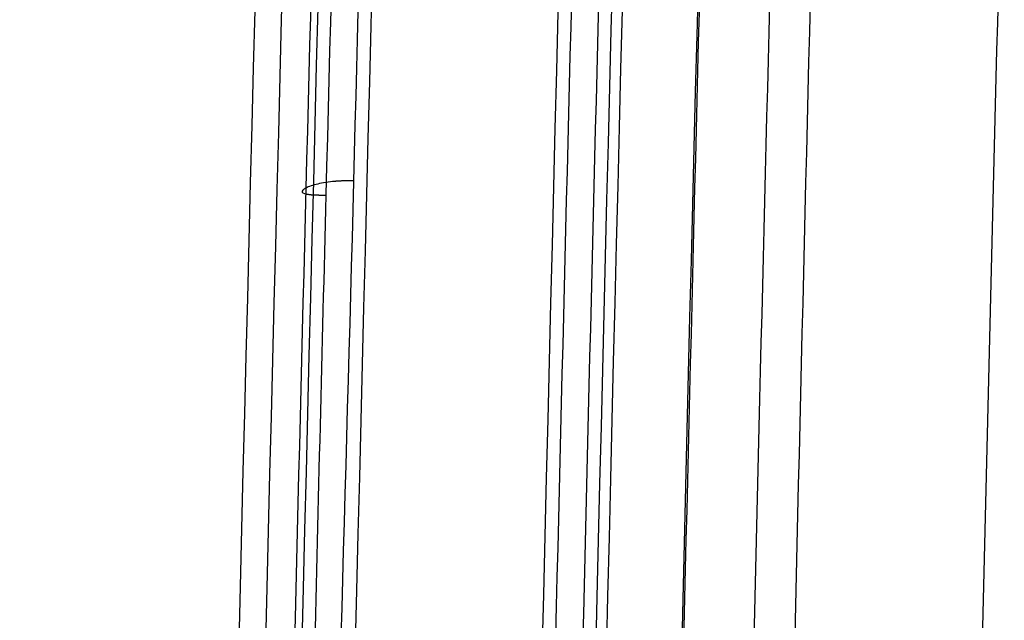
# Model space of a CAD drawing. Header units: millimetres. Extents: x -249 to 203, y -300 to 273.
# Tile 22 of 170: x -249.35 to -236.57, y 11.6 to 19.4. Entities that reach past the tile are written whole.
import ezdxf

# ---------------------------------------------------------------- set-up
doc = ezdxf.new("R2010")
doc.units = ezdxf.units.MM
doc.header["$MEASUREMENT"] = 0
doc.layers.add('CORPO', color=7, linetype='Continuous')
doc.layers.add('PREDEFINITO', color=7, linetype='Continuous')

msp = doc.modelspace()

# ---------------------------------------------------------------- linework, layer by layer
at = {"layer": 'CORPO'}
for points, knots in [([(-232.6577132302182, 160.778908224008, 543.2749935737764), (-232.9806650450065, 157.441766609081, 535.500479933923), (-233.6315547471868, 149.7222244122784, 520.388339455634), (-234.2804283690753, 140.0752980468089, 506.4171265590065), (-234.922386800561, 129.5462957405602, 493.1499232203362), (-235.5574774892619, 118.1346807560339, 480.5860815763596), (-236.1680105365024, 105.1696349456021, 469.6344845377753), (-236.7608680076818, 91.53386811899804, 459.5916618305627), (-237.3360991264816, 77.22663658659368, 450.457102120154), (-237.8658039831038, 61.84288020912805, 443.2826892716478), (-238.3676512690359, 46.054111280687, 437.1600538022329), (-238.8417215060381, 29.85958019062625, 432.0889952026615), (-239.2540923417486, 13.12284529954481, 429.1941165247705), (-239.4432709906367, 4.686256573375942, 428.3088400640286)], [488.6787318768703, 488.6787318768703, 488.6787318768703, 488.6787318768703, 512.8203639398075, 536.9619960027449, 536.9619960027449, 561.103628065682, 585.2452601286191, 585.2452601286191, 609.3868921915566, 633.5285242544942, 633.5285242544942, 657.6701563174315, 681.8117883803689, 681.8117883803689, 681.8117883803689, 681.8117883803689]), ([(-234.2776756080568, 156.4130059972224, 544.9357334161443), (-234.5897090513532, 153.1645858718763, 537.3918236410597), (-235.2189620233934, 145.6597817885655, 522.7291560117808), (-235.847228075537, 136.2945623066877, 509.170578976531), (-236.469321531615, 126.0769007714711, 496.290929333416), (-237.0852450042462, 115.0067548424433, 484.090152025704), (-237.6784349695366, 102.4348147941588, 473.4446193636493), (-238.2550617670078, 89.21357227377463, 463.6754499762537), (-238.8151279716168, 75.34296831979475, 454.7826043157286), (-239.3324543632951, 60.42769047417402, 447.7805452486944), (-239.8236019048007, 45.11710956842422, 441.7929401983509), (-240.2885729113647, 29.41115871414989, 436.8197713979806), (-240.6942513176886, 13.17856877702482, 433.9465385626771), (-240.8805331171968, 4.996617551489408, 433.0526615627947)], [488.6787318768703, 488.6787318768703, 488.6787318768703, 488.6787318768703, 512.8203639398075, 536.9619960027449, 536.9619960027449, 561.103628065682, 585.2452601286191, 585.2452601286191, 609.3868921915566, 633.5285242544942, 633.5285242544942, 657.6701563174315, 681.8117883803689, 681.8117883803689, 681.8117883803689, 681.8117883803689]), ([(-236.0042366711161, 154.697867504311, 545.7136155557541), (-236.3123664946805, 151.4841418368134, 538.2525574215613), (-236.9341751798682, 144.060821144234, 523.7508607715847), (-237.5552080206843, 134.79935106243, 510.3408131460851), (-238.1703017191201, 124.6958202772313, 497.6018860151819), (-238.779619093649, 113.7493177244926, 485.5329429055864), (-239.36705281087, 101.3183891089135, 475.000371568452), (-239.938331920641, 88.24619624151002, 465.3339819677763), (-240.4935262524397, 74.53146187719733, 456.5328360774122), (-241.0068485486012, 59.7831831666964, 449.5995662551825), (-241.4944717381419, 44.64403927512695, 443.6686906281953), (-241.9565702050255, 29.11276037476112, 438.7397290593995), (-242.3607315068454, 13.06142189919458, 435.885807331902), (-242.5463517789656, 4.971809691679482, 434.9952529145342)], [488.6787318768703, 488.6787318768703, 488.6787318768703, 488.6787318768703, 512.8203639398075, 536.9619960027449, 536.9619960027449, 561.103628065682, 585.2452601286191, 585.2452601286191, 609.3868921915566, 633.5285242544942, 633.5285242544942, 657.6701563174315, 681.8117883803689, 681.8117883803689, 681.8117883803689, 681.8117883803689]), ([(-245.6685456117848, 5.076646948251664, 435.539850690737), (-245.5741327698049, 9.109515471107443, 435.9859203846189), (-245.4757257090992, 13.12577113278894, 436.5656385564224), (-245.2713305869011, 21.11228986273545, 437.9884043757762), (-245.1653519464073, 25.08208836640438, 438.8314395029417), (-244.8368626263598, 36.89460160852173, 441.7485780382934), (-244.6037428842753, 44.6422319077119, 444.2111981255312), (-243.8674458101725, 67.2950038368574, 453.0983126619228), (-243.3270331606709, 81.61009961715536, 461.0205751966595), (-242.184723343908, 107.6829115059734, 480.3219079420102), (-241.5829942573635, 119.4375468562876, 491.699590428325), (-240.6656264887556, 134.5448606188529, 510.7679696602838), (-240.357350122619, 139.1593179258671, 517.4568664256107), (-239.8950847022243, 145.3949075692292, 527.901008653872), (-239.7410420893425, 147.3587690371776, 531.4503839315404), (-239.4336973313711, 151.0486107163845, 538.6715093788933), (-239.2804260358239, 152.7742134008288, 542.3425355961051), (-239.1278728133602, 154.3762030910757, 546.0674517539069)], [-193.2820065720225, -193.2820065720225, -193.2820065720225, -193.2820065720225, -181.2018811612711, -181.2018811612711, -169.1217557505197, -169.1217557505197, -144.9615049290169, -144.9615049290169, -96.64100328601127, -96.64100328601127, -48.32050164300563, -48.32050164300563, -24.16025082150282, -24.16025082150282, -12.08012541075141, -12.08012541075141, 0, 0, 0, 0]), ([(-239.4356148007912, 153.3590260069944, 546.3743409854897), (-239.5864156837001, 151.7661829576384, 542.6771204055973), (-239.7378248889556, 150.052003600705, 539.0359614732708), (-240.0416331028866, 146.3884787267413, 531.875070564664), (-240.1939559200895, 144.4384492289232, 528.3541777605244), (-240.6507037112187, 138.2486347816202, 517.9948806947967), (-240.9559126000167, 133.6692740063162, 511.3599240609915), (-241.8648231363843, 118.6800926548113, 492.4434082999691), (-242.4612775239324, 107.0213505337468, 481.1535934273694), (-243.5954987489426, 81.16445082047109, 461.991706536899), (-244.1331504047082, 66.96915158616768, 454.1210018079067), (-244.8674013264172, 44.50522469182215, 445.2801539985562), (-245.1001958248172, 36.82175000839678, 442.8275822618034), (-245.4291007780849, 25.10689041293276, 439.9175964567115), (-245.5353646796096, 21.16926198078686, 439.0754910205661), (-245.7394067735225, 13.24945334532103, 437.6521069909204), (-245.8383529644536, 9.265553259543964, 437.0705567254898), (-245.9331059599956, 5.262953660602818, 436.6211369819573)], [0, 0, 0, 0, 12.08012541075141, 12.08012541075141, 24.16025082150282, 24.16025082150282, 48.32050164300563, 48.32050164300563, 96.64100328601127, 96.64100328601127, 144.9615049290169, 144.9615049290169, 169.1217557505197, 169.1217557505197, 181.2018811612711, 181.2018811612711, 193.2820065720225, 193.2820065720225, 193.2820065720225, 193.2820065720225]), ([(-235.7446465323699, 152.7603500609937, 546.2441098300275), (-236.047877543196, 149.5853749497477, 538.9005824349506), (-236.6593557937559, 142.2599619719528, 524.6275191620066), (-237.2705135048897, 133.132929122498, 511.4253261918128), (-237.8759506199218, 123.1795201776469, 498.880121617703), (-238.4755053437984, 112.4006393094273, 486.9930342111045), (-239.0533133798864, 100.1656103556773, 476.6114552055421), (-239.6153043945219, 87.29971867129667, 467.0774693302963), (-240.1614096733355, 73.80422083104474, 458.3920012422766), (-240.6668532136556, 59.29235149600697, 451.5362228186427), (-241.1474332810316, 44.39358155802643, 445.661850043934), (-241.6029763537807, 29.10916622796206, 440.7693601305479), (-242.0005203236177, 13.30927863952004, 437.9097262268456), (-242.1830643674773, 5.344401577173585, 437.0055509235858)], [488.6787318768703, 488.6787318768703, 488.6787318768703, 488.6787318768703, 512.8203639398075, 536.9619960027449, 536.9619960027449, 561.103628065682, 585.2452601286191, 585.2452601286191, 609.3868921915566, 633.5285242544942, 633.5285242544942, 657.6701563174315, 681.8117883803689, 681.8117883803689, 681.8117883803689, 681.8117883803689]), ([(-245.3075266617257, 5.4499762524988, 437.550617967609), (-245.2533122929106, 9.419760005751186, 438.0100878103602), (-245.1150119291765, 13.36397451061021, 438.5838318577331), (-244.9150231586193, 21.22793965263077, 440.0126217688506), (-244.8110280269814, 25.12751761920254, 440.8512319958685), (-244.7029970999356, 29.01052929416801, 441.8214124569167), (-244.4869752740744, 36.77466553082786, 443.7616513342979), (-244.2577212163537, 44.33066293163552, 446.1828757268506), (-244.0153309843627, 51.78713492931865, 449.1245004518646), (-244.0147556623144, 51.80483028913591, 449.1314845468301), (-243.7728802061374, 59.24307269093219, 452.0685785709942), (-243.2639133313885, 73.71638598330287, 458.9135978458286), (-242.7156618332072, 87.17471527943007, 467.5836271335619), (-242.4344589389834, 93.5967211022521, 472.3479285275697), (-242.4344481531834, 93.59696742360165, 472.3481112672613), (-242.1532555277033, 100.0187027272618, 477.112262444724), (-241.5777345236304, 112.217763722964, 487.4767615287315), (-240.9818529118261, 122.9625470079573, 499.340988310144), (-240.6802684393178, 127.9285568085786, 505.6067972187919), (-240.6795902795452, 127.9397215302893, 505.6208884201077), (-240.3773385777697, 132.9148222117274, 511.901942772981), (-240.0776980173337, 137.4255579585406, 518.4359753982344), (-239.773666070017, 141.5351562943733, 525.3087536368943), (-239.6192133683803, 143.6225124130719, 528.8004237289), (-239.4653314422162, 145.5820696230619, 532.3403284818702), (-239.1624938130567, 149.2139407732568, 539.4480241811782), (-239.0535571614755, 150.8789222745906, 542.9969406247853), (-238.8687121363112, 152.4390464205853, 546.598935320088)], [-681.8117883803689, -681.8117883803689, -681.8117883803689, -681.8117883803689, -669.7516152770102, -669.7516152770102, -657.6859954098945, -657.6859954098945, -657.6701563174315, -633.5285242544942, -633.5285242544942, -633.4710940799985, -633.4710940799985, -609.3868921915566, -585.2452601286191, -585.2452601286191, -585.2443341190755, -585.2443341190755, -561.103628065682, -537.0162832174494, -537.0162832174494, -536.9619960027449, -536.9619960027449, -512.8203639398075, -512.7810589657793, -512.7810589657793, -500.5363813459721, -500.5363813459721, -488.6787318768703, -488.6787318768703, -488.6787318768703, -488.6787318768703]), ([(-233.5756785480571, 151.4628511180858, 546.6276621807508), (-233.8773426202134, 148.3109875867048, 539.347266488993), (-234.4857186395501, 141.0400316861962, 525.1950245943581), (-235.0931602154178, 131.9837774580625, 512.1030111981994), (-235.694614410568, 122.1093394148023, 499.6627206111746), (-236.2900581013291, 111.4169933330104, 487.8745312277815), (-236.8635697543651, 99.28201151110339, 477.5783799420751), (-237.42117034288, 86.52226121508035, 468.1222081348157), (-237.9628491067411, 73.13815857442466, 459.5062987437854), (-238.4636466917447, 58.74679926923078, 452.7030457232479), (-238.9394910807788, 43.9725096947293, 446.872256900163), (-239.3903813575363, 28.81572110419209, 442.0140674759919), (-239.7836477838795, 13.14570522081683, 439.1696908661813), (-239.9639537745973, 5.245314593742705, 438.2681239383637)], [488.6787318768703, 488.6787318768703, 488.6787318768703, 488.6787318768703, 512.8203639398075, 536.9619960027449, 536.9619960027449, 561.103628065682, 585.2452601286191, 585.2452601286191, 609.3868921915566, 633.5285242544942, 633.5285242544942, 657.6701563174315, 681.8117883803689, 681.8117883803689, 681.8117883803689, 681.8117883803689]), ([(-230.7845201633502, 147.5466059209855, 547.7728926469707), (-231.0795389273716, 144.4678190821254, 540.705362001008), (-231.6740763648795, 137.3746793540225, 526.9628506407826), (-232.2668806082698, 128.5561557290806, 514.2433838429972), (-232.8533050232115, 118.9474656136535, 502.1545703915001), (-233.4332493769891, 108.549264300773, 490.6973313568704), (-233.9907329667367, 96.75665566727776, 480.6823438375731), (-234.5322972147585, 84.35904487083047, 471.4781435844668), (-235.057924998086, 71.35739151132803, 463.0854131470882), (-235.5431195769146, 57.37973012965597, 456.4427193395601), (-236.0038210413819, 43.02999803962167, 450.7387851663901), (-236.4400062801, 28.30912326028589, 445.9739838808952), (-236.8187192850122, 13.08185646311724, 443.1537229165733), (-236.9917125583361, 5.400600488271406, 442.246282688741)], [488.6787318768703, 488.6787318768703, 488.6787318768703, 488.6787318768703, 512.8203639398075, 536.9619960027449, 536.9619960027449, 561.103628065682, 585.2452601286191, 585.2452601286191, 609.3868921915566, 633.5285242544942, 633.5285242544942, 657.6701563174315, 681.8117883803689, 681.8117883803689, 681.8117883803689, 681.8117883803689])]:
    msp.add_open_spline(points, degree=3, knots=knots, dxfattribs=at)
for points, degree in [([(-235.2756502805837, 156.4749156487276, 544.9503535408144), (-235.8998829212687, 149.9762837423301, 529.8588044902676), (-237.1690758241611, 132.9464732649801, 501.3769031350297), (-238.9987763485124, 97.16995986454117, 466.8026126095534), (-240.6296802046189, 53.59958919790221, 442.7466695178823), (-241.5074736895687, 21.38904874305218, 434.8264393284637), (-241.8801308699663, 5.020964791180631, 433.0381169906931)], 3), ([(-236.1419648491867, 155.6095933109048, 545.3265922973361), (-236.7611239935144, 149.1474983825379, 530.3239201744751), (-238.0207499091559, 132.2201433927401, 502.0127517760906), (-239.8395421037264, 96.6647195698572, 467.6353069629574), (-241.4637280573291, 53.36544197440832, 443.7020917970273), (-242.3406858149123, 21.34984585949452, 435.8064471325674), (-242.7134841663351, 5.083484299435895, 434.0156634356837)], 3), ([(-239.2655689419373, 155.2881316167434, 545.6808949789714), (-239.8786223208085, 148.8474533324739, 530.7050271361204), (-241.1281316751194, 131.9783355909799, 502.4579848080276), (-242.94187447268, 96.52611084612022, 468.1439222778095), (-244.5708159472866, 53.34571695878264, 444.2469505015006), (-245.4579537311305, 21.40502222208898, 436.3543000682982), (-245.8372286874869, 5.18865626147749, 434.5606099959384)], 3), ([(-240.124336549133, 154.2458770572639, 546.1199220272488), (-240.7315572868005, 147.8486894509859, 531.2515132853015), (-241.9699760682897, 131.1016463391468, 503.210067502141), (-243.770645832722, 95.91432872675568, 469.1337420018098), (-245.3910178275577, 53.05926025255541, 445.3852085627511), (-246.2764575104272, 21.35320654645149, 437.5225753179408), (-246.6554790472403, 5.258557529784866, 435.72605191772)], 3), ([(-239.8567708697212, 152.3656620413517, 546.7728110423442), (-240.4562066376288, 146.0418451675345, 532.1022859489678), (-241.6788735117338, 129.5019406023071, 504.4312801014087), (-243.456606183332, 94.77885257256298, 470.7901481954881), (-245.0568170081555, 52.49888240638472, 447.3154581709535), (-245.9323909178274, 21.21450972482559, 439.5109564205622), (-246.3067896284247, 5.331521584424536, 437.7106134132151)], 3), ([(-235.6068334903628, 151.8491632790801, 546.6323703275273), (-236.210422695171, 145.5338098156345, 532.0254655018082), (-237.4385447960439, 129.0207319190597, 504.4551769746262), (-239.2114628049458, 94.3937672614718, 470.9481193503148), (-240.7953264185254, 52.24468628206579, 447.5625910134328), (-241.6525526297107, 21.0724522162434, 439.7832093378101), (-242.0161053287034, 5.229412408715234, 437.9847864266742)], 3), ([(-238.7304375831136, 151.5277015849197, 546.9866730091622), (-239.3279210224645, 145.2337647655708, 532.4065724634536), (-240.5459265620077, 128.7789241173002, 504.900410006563), (-242.3137951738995, 94.25515853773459, 471.4567346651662), (-243.9024143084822, 52.22496126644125, 448.1074497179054), (-244.7698205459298, 21.12762857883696, 440.3310622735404), (-245.1398498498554, 5.334584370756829, 438.5297329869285)], 3), ([(-234.5228012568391, 151.1845583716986, 546.7873860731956), (-235.125129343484, 144.892369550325, 532.2526218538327), (-236.3500011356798, 128.4453843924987, 504.813026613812), (-238.1151636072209, 93.97507285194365, 471.4632394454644), (-239.6893400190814, 52.02285515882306, 448.1778090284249), (-240.5393741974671, 20.99879776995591, 440.4211433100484), (-240.8990241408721, 5.226263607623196, 438.6220737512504)], 3), ([(-245.0164603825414, 17.30351564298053, 439.2999082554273), (-245.2990019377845, 17.30255105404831, 439.3480390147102), (-245.5815435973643, 17.30158657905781, 439.3961691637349), (-245.9405624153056, 17.11612107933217, 437.3735419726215), (-245.6577679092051, 17.11745981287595, 437.3254137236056), (-245.3749735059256, 17.1187986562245, 437.2772848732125)], 5)]:
    msp.add_open_spline(points, degree=degree, dxfattribs=at)
at = {"layer": 'PREDEFINITO'}
for points, knots in [([(-236.1457008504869, 4.431040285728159, 425.698434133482), (-236.1457010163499, 8.82156122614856, 425.698434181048), (-236.1310125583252, 13.32480749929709, 425.4839410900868), (-236.0837037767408, 22.08907538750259, 424.6940297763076), (-236.0493201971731, 26.70549942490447, 424.0875078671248), (-235.9742886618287, 35.28900641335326, 422.6168552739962), (-235.9277035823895, 39.96006758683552, 421.6329890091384), (-235.8397414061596, 48.26720721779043, 419.5539028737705), (-235.7876590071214, 52.93983116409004, 418.2001324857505), (-235.6982844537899, 60.95132558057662, 415.5370534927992), (-235.6461810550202, 65.64591044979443, 413.776989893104), (-235.5657706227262, 73.3301740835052, 410.5256357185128), (-235.5206844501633, 77.96097244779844, 408.338067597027), (-235.4603736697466, 85.21874854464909, 404.4877526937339), (-235.4299628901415, 89.7364882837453, 401.8182805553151), (-235.401584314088, 96.47664738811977, 397.3328904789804), (-235.3956526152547, 100.7715569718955, 394.1298636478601), (-235.4131706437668, 106.8403854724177, 388.9741812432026), (-235.4440076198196, 110.7762663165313, 385.1709801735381), (-235.5235969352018, 116.0017697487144, 379.2897235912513), (-235.6064231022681, 119.4130594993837, 374.7994248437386), (-235.7662121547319, 123.5031327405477, 368.2162287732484), (-235.9188210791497, 126.0240352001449, 363.1008056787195), (-236.1664547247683, 128.7543164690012, 355.9947487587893), (-236.3879818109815, 130.3904537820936, 350.3602693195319), (-236.6782156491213, 132.3853209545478, 343.1116517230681), (-236.8996349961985, 134.0596624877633, 337.4452597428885), (-237.1731820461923, 136.1616282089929, 330.4149314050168), (-237.4016971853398, 137.8737256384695, 324.5811783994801), (-237.6754845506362, 139.9144484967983, 317.6011277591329), (-237.9074065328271, 141.6548513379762, 311.6779136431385), (-238.1747741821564, 143.6645008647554, 304.8465173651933), (-238.4115929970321, 145.4413000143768, 298.7985535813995), (-238.6754204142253, 147.4197586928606, 292.0617113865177), (-238.9167185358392, 149.2301481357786, 285.8993686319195), (-239.1765443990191, 151.1798364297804, 279.2635988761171), (-239.4241643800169, 153.0376924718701, 272.9397747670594), (-239.6800136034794, 154.9572062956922, 266.4058648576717), (-239.9288351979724, 156.8240599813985, 260.051369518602), (-240.1777105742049, 158.6913418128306, 253.6954786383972), (-240.4337211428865, 160.6121400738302, 247.1573821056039), (-240.6810471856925, 162.4677729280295, 240.8410806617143), (-240.939467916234, 164.4066515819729, 234.241434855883), (-241.1791718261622, 166.2051037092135, 228.1197844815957), (-241.4419535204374, 168.1767026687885, 221.4087659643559), (-241.67871607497, 169.9530846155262, 215.3622345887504), (-241.9473586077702, 171.9686560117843, 208.5015399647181), (-242.1803839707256, 173.7169990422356, 202.5504499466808), (-242.4533746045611, 175.7651934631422, 195.578711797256), (-242.6812838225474, 177.4751509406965, 189.7582799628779), (-242.9579311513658, 179.5507807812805, 182.6931558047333), (-243.1811452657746, 181.2255118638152, 176.9926292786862), (-243.4636129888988, 183.3448109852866, 169.7788616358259), (-243.6836291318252, 184.9955483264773, 164.1600060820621), (-243.9696011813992, 187.1411397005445, 156.8567436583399), (-244.1834191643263, 188.7453734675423, 151.3961791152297), (-244.4734333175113, 190.921291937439, 143.9896879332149), (-244.6834062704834, 192.4966772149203, 138.627319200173), (-244.9783335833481, 194.7094581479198, 131.0953538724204), (-245.183915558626, 196.2518987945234, 125.8451235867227), (-245.4832748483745, 198.4979319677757, 118.199972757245), (-245.6842530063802, 200.0058310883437, 113.0673165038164), (-245.9876525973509, 202.282177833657, 105.3189829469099), (-246.1839255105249, 203.754774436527, 100.3064910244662), (-246.4926999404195, 206.0714475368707, 92.42089276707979), (-246.685581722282, 207.5186011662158, 87.49500480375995), (-246.998846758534, 209.8689663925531, 79.49472374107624), (-247.1864903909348, 211.2768192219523, 74.70260964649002), (-247.5046293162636, 213.6637522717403, 66.57785734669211), (-247.6887223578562, 215.0449657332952, 61.87641955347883), (-248.0101322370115, 217.4564400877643, 53.66813243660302), (-248.1877538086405, 218.7890993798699, 49.13196555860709), (-248.5129515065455, 221.228992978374, 40.82694371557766), (-248.6872422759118, 222.5366619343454, 36.37584008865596), (-249.0184842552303, 225.0219045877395, 27.91645704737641), (-249.1888532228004, 226.3001490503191, 23.56550986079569), (-249.3546046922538, 227.5437493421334, 19.33248609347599)], [0, 0, 0, 0, 13.26949744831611, 13.62813251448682, 26.53899489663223, 27.25626502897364, 39.80849234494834, 40.88439754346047, 53.07798979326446, 54.51253005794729, 66.34748724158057, 68.14066257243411, 79.61698468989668, 81.76879508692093, 92.8864821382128, 95.39692760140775, 106.1559795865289, 109.0250601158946, 119.425477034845, 122.6531926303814, 132.6949744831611, 136.2813251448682, 145.9644719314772, 149.909457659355, 159.2339693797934, 163.5375901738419, 172.5034668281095, 177.1657226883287, 185.7729642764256, 190.7938552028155, 199.0424617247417, 204.4219877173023, 212.3119591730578, 218.0501202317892, 225.5814566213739, 231.678252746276, 238.85095406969, 245.3063852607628, 252.1204515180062, 258.9345177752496, 265.3899489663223, 272.5626502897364, 278.6594464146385, 286.1907828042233, 291.9289438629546, 299.8189153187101, 305.1984413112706, 313.4470478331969, 318.4679387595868, 327.0751803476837, 331.7374362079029, 340.7033128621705, 345.006933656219, 354.3314453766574, 358.2764311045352, 367.9595778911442, 371.5459285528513, 381.587710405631, 384.8154260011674, 395.2158429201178, 398.0849234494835, 408.8439754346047, 411.3544208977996, 422.4721079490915, 424.6239183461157, 436.1002404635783, 437.8934157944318, 449.7283729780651, 451.1629132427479, 463.3565054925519, 464.432410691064, 476.9846380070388, 477.7019081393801, 490.6127705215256, 490.9714055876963, 504.2409030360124, 504.2409030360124, 504.2409030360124, 504.2409030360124]), ([(-236.1457117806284, 4.431038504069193, 424.1984488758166), (-236.145711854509, 8.813773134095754, 424.198448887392), (-236.1193564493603, 13.31547064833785, 423.9889830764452), (-236.0336926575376, 22.05249159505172, 423.2225308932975), (-235.9711032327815, 26.64236600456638, 422.6351040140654), (-235.8314734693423, 35.19912979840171, 421.2056424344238), (-235.74329862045, 39.86707568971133, 420.2471755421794), (-235.5729654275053, 48.16247215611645, 418.2205420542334), (-235.4698564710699, 52.8271759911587, 416.8992557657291), (-235.2863496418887, 60.835387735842, 414.2929261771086), (-235.1754774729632, 65.53012835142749, 412.5674848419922), (-234.9947286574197, 73.20572517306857, 409.3793423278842), (-234.8866752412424, 77.8300304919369, 407.2311144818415), (-234.7241523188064, 85.10174703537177, 403.4277782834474), (-234.6283834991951, 89.63591635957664, 400.7812014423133), (-234.5026415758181, 96.37234948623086, 396.3416255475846), (-234.4349656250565, 100.6500992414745, 393.171634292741), (-234.3663197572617, 106.7022119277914, 388.0474688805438), (-234.3426937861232, 110.6278445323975, 384.2545225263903), (-234.3549198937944, 115.8216128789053, 378.3783921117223), (-234.3982951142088, 119.1910774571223, 373.8899807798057), (-234.5198221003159, 123.2181936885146, 367.2832829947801), (-234.6558091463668, 125.6976624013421, 362.1421426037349), (-234.9023607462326, 128.2963978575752, 355.0242405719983), (-235.1282257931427, 129.8681643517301, 349.4174742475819), (-235.4147765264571, 131.8988217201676, 342.2192881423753), (-235.6348442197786, 133.5858954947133, 336.5531201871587), (-235.9093066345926, 135.676509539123, 329.5126230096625), (-236.1376239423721, 137.3804619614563, 323.6935767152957), (-236.4099502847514, 139.4154221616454, 316.7469004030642), (-236.641036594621, 141.1514882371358, 310.8423077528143), (-236.9081405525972, 143.1576865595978, 304.0187970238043), (-237.1445272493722, 144.9306863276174, 297.9826284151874), (-237.4072794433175, 146.901494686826, 291.2729058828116), (-237.6478030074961, 148.7062345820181, 285.1301261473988), (-237.9074247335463, 150.6542756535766, 278.4996623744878), (-238.1541743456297, 152.5055563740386, 272.198122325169), (-238.4082660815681, 154.4119178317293, 265.7090642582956), (-238.656406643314, 156.2736761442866, 259.3719407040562), (-238.9053904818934, 158.1417637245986, 253.0132838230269), (-239.1602350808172, 160.0538112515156, 246.5049650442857), (-239.4056607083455, 161.8951892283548, 240.2371911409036), (-239.6634817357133, 163.8295706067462, 233.652855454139), (-239.903962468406, 165.6338514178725, 227.5113631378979), (-240.1669648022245, 167.6071066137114, 220.7947061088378), (-240.4026060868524, 169.3750770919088, 214.7768063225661), (-240.669741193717, 171.3793397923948, 207.9546046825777), (-240.9021060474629, 173.1227280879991, 202.020379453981), (-241.1745802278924, 175.1670487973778, 195.0618264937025), (-241.4018803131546, 176.8724370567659, 189.2569473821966), (-241.6778653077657, 178.9430987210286, 182.2087338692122), (-241.9005035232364, 180.61350989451, 176.5229114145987), (-242.1818845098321, 182.724656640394, 169.3368929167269), (-242.4011823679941, 184.3700057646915, 163.7363778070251), (-242.6862262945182, 186.5086348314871, 156.456813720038), (-242.8988058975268, 188.1035781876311, 151.0278720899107), (-243.1876150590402, 190.2704570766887, 143.6521499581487), (-243.3976169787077, 191.8460605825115, 138.2890381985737), (-243.6922418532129, 194.0565736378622, 130.7647920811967), (-243.8969833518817, 195.5927092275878, 125.5360230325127), (-244.1952670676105, 197.8306738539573, 117.9183359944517), (-244.395828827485, 199.3354496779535, 112.7963107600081), (-244.6985659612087, 201.6068274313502, 105.0648905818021), (-244.8942217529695, 203.0747947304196, 100.068155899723), (-245.2017715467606, 205.3822809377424, 92.21382810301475), (-245.3938805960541, 206.8236377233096, 87.30767151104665), (-245.7065427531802, 209.1694809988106, 79.32278215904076), (-245.8941561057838, 210.5771074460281, 74.53143844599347), (-246.2111557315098, 212.9554939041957, 66.43577711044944), (-246.3939670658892, 214.3270917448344, 61.76706922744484), (-246.7141871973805, 216.7296410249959, 53.58916136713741), (-246.8917314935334, 218.0617212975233, 49.05496520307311), (-247.2168997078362, 220.5013950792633, 40.75069125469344), (-247.3912567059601, 221.809561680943, 36.29789354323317), (-247.721453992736, 224.2869676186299, 27.86518514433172), (-247.8906518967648, 225.5564265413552, 23.54414241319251), (-248.0555665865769, 226.7937493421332, 19.33248609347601)], [0, 0, 0, 0, 13.26949744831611, 13.62813251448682, 26.53899489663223, 27.25626502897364, 39.80849234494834, 40.88439754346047, 53.07798979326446, 54.51253005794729, 66.34748724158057, 68.14066257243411, 79.61698468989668, 81.76879508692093, 92.8864821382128, 95.39692760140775, 106.1559795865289, 109.0250601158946, 119.425477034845, 122.6531926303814, 132.6949744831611, 136.2813251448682, 145.9644719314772, 149.909457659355, 159.2339693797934, 163.5375901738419, 172.5034668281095, 177.1657226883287, 185.7729642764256, 190.7938552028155, 199.0424617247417, 204.4219877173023, 212.3119591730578, 218.0501202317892, 225.5814566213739, 231.678252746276, 238.85095406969, 245.3063852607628, 252.1204515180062, 258.9345177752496, 265.3899489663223, 272.5626502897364, 278.6594464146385, 286.1907828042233, 291.9289438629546, 299.8189153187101, 305.1984413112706, 313.4470478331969, 318.4679387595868, 327.0751803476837, 331.7374362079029, 340.7033128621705, 345.006933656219, 354.3314453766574, 358.2764311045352, 367.9595778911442, 371.5459285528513, 381.587710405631, 384.8154260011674, 395.2158429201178, 398.0849234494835, 408.8439754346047, 411.3544208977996, 422.4721079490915, 424.6239183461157, 436.1002404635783, 437.8934157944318, 449.7283729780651, 451.1629132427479, 463.3565054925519, 464.432410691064, 476.9846380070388, 477.7019081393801, 490.6127705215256, 490.9714055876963, 504.2409030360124, 504.2409030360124, 504.2409030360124, 504.2409030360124]), ([(-246.7565284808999, 226.0437493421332, 19.33248609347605), (-246.5924505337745, 224.8127040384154, 23.52277491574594), (-246.4244236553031, 223.5520306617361, 27.81391314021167), (-246.0952709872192, 221.0824614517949, 36.21994679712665), (-245.9208477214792, 219.7737972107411, 40.67443854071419), (-245.5957089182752, 217.3343432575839, 48.97796449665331), (-245.4182418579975, 216.0028420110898, 53.5101898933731), (-245.0992114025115, 213.6092178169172, 61.6577184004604), (-244.9176817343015, 212.247235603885, 66.29369631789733), (-244.6018213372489, 209.8773957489, 74.36026659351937), (-244.414238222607, 208.4699956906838, 79.15083986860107), (-244.102178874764, 206.128674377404, 87.12033741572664), (-243.9108425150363, 204.6931144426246, 92.00676257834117), (-243.6045172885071, 202.3948151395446, 99.82981982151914), (-243.4094785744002, 200.9314771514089, 104.8107972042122), (-243.1074038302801, 198.6650684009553, 112.5253039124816), (-242.9072584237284, 197.1634158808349, 117.6366980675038), (-242.6100502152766, 194.9335198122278, 125.2269212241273), (-242.4061491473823, 193.4036892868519, 130.4342289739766), (-242.1118266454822, 191.1954441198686, 137.9507557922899), (-241.9017957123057, 189.6196223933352, 143.3146105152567), (-241.6141914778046, 187.4617830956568, 150.6595635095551), (-241.4028502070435, 185.8761301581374, 156.0568821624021), (-241.1187343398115, 183.7444634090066, 163.3127478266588), (-240.900154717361, 182.1045025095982, 168.8949224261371), (-240.6198604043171, 180.0015081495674, 176.0531916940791), (-240.397798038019, 178.3354168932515, 181.7243100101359), (-240.1224753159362, 176.2697234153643, 188.755612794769), (-239.8957843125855, 174.5689043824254, 194.5449391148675), (-239.6238265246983, 172.5284573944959, 201.4903068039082), (-239.3921221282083, 170.7900238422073, 207.4076671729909), (-239.1264943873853, 168.7970698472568, 214.1913757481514), (-238.8919743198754, 167.0375108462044, 220.1806438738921), (-238.6287512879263, 165.0625994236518, 226.902939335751), (-238.3874936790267, 163.2524899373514, 233.064273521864), (-238.1302722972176, 161.3226058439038, 239.6332990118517), (-237.8867470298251, 159.4954827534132, 245.8525453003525), (-237.6330683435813, 157.5921859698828, 252.3310862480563), (-237.3839759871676, 155.7232926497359, 258.69250905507), (-237.1365164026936, 153.8666297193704, 265.0122607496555), (-236.8841820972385, 151.9734206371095, 271.4564668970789), (-236.6383027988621, 150.1287152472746, 277.7357228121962), (-236.3788851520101, 148.1823214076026, 284.3608805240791), (-236.1391360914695, 146.3832310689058, 290.4840971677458), (-235.8774590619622, 144.4200730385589, 297.166699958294), (-235.6415044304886, 142.6508726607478, 303.1910733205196), (-235.3746641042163, 140.6481255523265, 310.0066984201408), (-235.144413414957, 138.9163962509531, 315.8926695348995), (-234.8735480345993, 136.8871987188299, 322.805971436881), (-234.645428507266, 135.1913913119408, 328.6103109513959), (-234.3700506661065, 133.1121289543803, 335.6609768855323), (-234.1513345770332, 131.4123229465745, 341.3269207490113), (-233.8684668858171, 129.3458753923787, 348.4746752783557), (-233.6382638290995, 127.8384797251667, 354.0537284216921), (-233.3927942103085, 125.3712900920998, 361.1834754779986), (-233.2734289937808, 122.933255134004, 366.3503330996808), (-233.1901640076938, 118.9690959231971, 372.9805325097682), (-233.1862396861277, 115.6414565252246, 377.4670563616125), (-233.2413767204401, 110.4794232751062, 383.33806052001), (-233.319465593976, 106.5640389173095, 387.1207520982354), (-233.4742752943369, 100.5286420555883, 392.2134004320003), (-233.6036954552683, 96.26805213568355, 395.3503560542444), (-233.8268006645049, 89.5353449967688, 399.7441176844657), (-233.987927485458, 84.98474609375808, 402.3677991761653), (-234.2526624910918, 77.69908911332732, 406.1241565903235), (-234.4236831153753, 73.08127684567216, 408.2330441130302), (-234.7047702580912, 65.41434684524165, 411.3579748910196), (-234.8744111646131, 60.71945048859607, 413.0487939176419), (-235.1520502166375, 52.71452142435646, 415.5983740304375), (-235.3061857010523, 48.05773770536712, 416.8871761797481), (-235.5588898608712, 39.77408441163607, 418.8613569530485), (-235.6886544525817, 35.1092538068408, 419.7944244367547), (-235.8928823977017, 26.57923321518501, 421.1826949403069), (-235.9836776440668, 22.01590843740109, 421.7510267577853), (-236.1076964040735, 13.30613443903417, 422.4940197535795), (-236.1457187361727, 8.805985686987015, 422.6984582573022), (-236.1457187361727, 4.431037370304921, 422.6984582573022)], [-504.2409030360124, -504.2409030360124, -504.2409030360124, -504.2409030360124, -490.9714055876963, -490.6127705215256, -477.7019081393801, -476.9846380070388, -464.432410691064, -463.3565054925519, -451.1629132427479, -449.7283729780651, -437.8934157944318, -436.1002404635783, -424.6239183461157, -422.4721079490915, -411.3544208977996, -408.8439754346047, -398.0849234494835, -395.2158429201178, -384.8154260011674, -381.587710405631, -371.5459285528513, -367.9595778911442, -358.2764311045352, -354.3314453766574, -345.006933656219, -340.7033128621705, -331.7374362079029, -327.0751803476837, -318.4679387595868, -313.4470478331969, -305.1984413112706, -299.8189153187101, -291.9289438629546, -286.1907828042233, -278.6594464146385, -272.5626502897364, -265.3899489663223, -258.9345177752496, -252.1204515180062, -245.3063852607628, -238.85095406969, -231.678252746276, -225.5814566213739, -218.0501202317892, -212.3119591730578, -204.4219877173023, -199.0424617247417, -190.7938552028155, -185.7729642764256, -177.1657226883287, -172.5034668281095, -163.5375901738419, -159.2339693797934, -149.909457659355, -145.9644719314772, -136.2813251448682, -132.6949744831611, -122.6531926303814, -119.425477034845, -109.0250601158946, -106.1559795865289, -95.39692760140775, -92.8864821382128, -81.76879508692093, -79.61698468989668, -68.14066257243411, -66.34748724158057, -54.51253005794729, -53.07798979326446, -40.88439754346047, -39.80849234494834, -27.25626502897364, -26.53899489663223, -13.62813251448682, -13.26949744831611, 0, 0, 0, 0])]:
    msp.add_open_spline(points, degree=3, knots=knots, dxfattribs=at)

doc.saveas('drawing.dxf')
